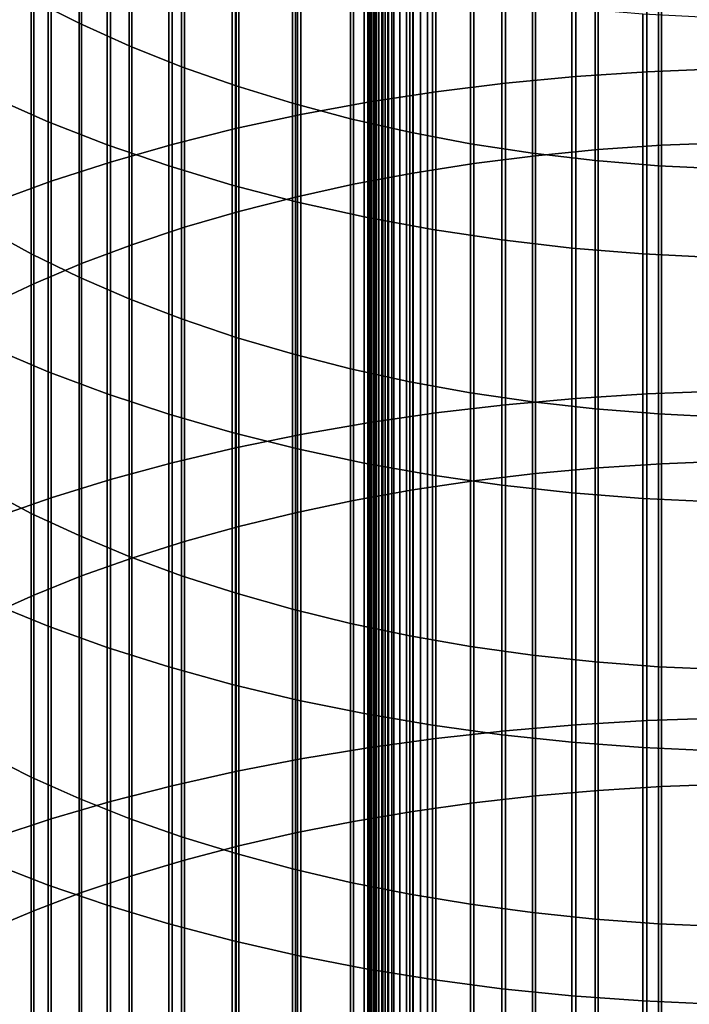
# Model space of a CAD drawing. Header units: metres. Extents: x -28 to 70, y -218 to 28.
# Tile 170 of 256: x -6.41 to -0.81, y -55.24 to -47. Entities that reach past the tile are written whole.
import ezdxf

# ---------------------------------------------------------------- set-up
doc = ezdxf.new("R2010")
doc.units = ezdxf.units.M
doc.layers.add('solid_10_261_432_XXX', color=7, linetype='CONTINUOUS')

msp = doc.modelspace()

# ---------------------------------------------------------------- linework, layer by layer
at = {"layer": 'solid_10_261_432_XXX'}
for points in [[(-3.5, -180.294357, 235.300003), (-3.5, -17.029387, 235.300003), (-3.5, -17.029387, 226), (-3.5, -180.294357, 226)], [(-3.496434, -180.294357, 225.940384), (-3.5, -180.294357, 226), (-3.5, -17.029387, 226), (-3.496354, -17.029387, 225.939728)], [(-3.497964, -17.029387, 235.328461), (-3.5, -17.029387, 235.300003), (-3.5, -180.294357, 235.300003), (-3.497964, -180.294357, 235.328461)], [(-3.497964, -180.294357, 235.328461), (-3.49189, -180.294357, 235.356369), (-3.49189, -17.029387, 235.356369), (-3.497964, -17.029387, 235.328461)], [(-3.485615, -180.294357, 225.880936), (-3.496434, -180.294357, 225.940384), (-3.496354, -17.029387, 225.939728), (-3.485615, -17.029387, 225.880936)], [(-3.49189, -180.294357, 235.356369), (-3.481903, -180.294357, 235.383133), (-3.481903, -17.029387, 235.383133), (-3.49189, -17.029387, 235.356369)], [(-3.467701, -180.294357, 225.823212), (-3.485615, -180.294357, 225.880936), (-3.485615, -17.029387, 225.880936), (-3.467701, -17.029387, 225.823212)], [(-3.481903, -180.294357, 235.383133), (-3.468204, -180.294357, 235.408203), (-3.468204, -17.029387, 235.408203), (-3.481903, -17.029387, 235.383133)], [(-3.468204, -180.294357, 235.408203), (-3.451075, -180.294357, 235.431061), (-3.451075, -17.029387, 235.431061), (-3.468204, -17.029387, 235.408203)], [(-3.442952, -180.294357, 225.768066), (-3.467701, -180.294357, 225.823212), (-3.467701, -17.029387, 225.823212), (-3.442952, -17.029387, 225.768066)], [(-3.451075, -180.294357, 235.431061), (-3.430864, -180.294357, 235.451248), (-3.430864, -17.029387, 235.451248), (-3.451075, -17.029387, 235.431061)], [(-3.411732, -180.294357, 225.716309), (-3.442952, -180.294357, 225.768066), (-3.442952, -17.029387, 225.768066), (-3.411732, -17.029387, 225.716309)], [(-3.430864, -180.294357, 235.451248), (-3.407984, -180.294357, 235.468338), (-3.407984, -17.029387, 235.468338), (-3.430864, -17.029387, 235.451248)], [(-3.374496, -180.294357, 225.668716), (-3.411732, -180.294357, 225.716309), (-3.411732, -17.029387, 225.716309), (-3.374496, -17.029387, 225.668716)], [(-3.407984, -180.294357, 235.468338), (-3.382901, -180.294357, 235.48201), (-3.382901, -17.029387, 235.48201), (-3.407984, -17.029387, 235.468338)], [(-3.382901, -180.294357, 235.48201), (-3.356127, -180.294357, 235.491959), (-3.356127, -17.029387, 235.491959), (-3.382901, -17.029387, 235.48201)], [(-3.331787, -180.294357, 225.625946), (-3.374496, -180.294357, 225.668716), (-3.374496, -17.029387, 225.668716), (-3.331787, -17.029387, 225.625946)], [(-3.356127, -180.294357, 235.491959), (-3.328208, -180.294357, 235.498001), (-3.328208, -17.029387, 235.498001), (-3.356127, -17.029387, 235.491959)], [(-3.284231, -180.294357, 225.588638), (-3.331787, -180.294357, 225.625946), (-3.331787, -17.029387, 225.625946), (-3.284231, -17.029387, 225.588638)], [(-3.328208, -180.294357, 235.498001), (-3.3, -180.294357, 235.5), (-3.3, -17.029387, 235.5), (-3.328208, -17.029387, 235.498001)], [(-3.3, -17.029387, 235.5), (-3.3, -180.294357, 235.5), (3.3, -180.294357, 235.5), (3.3, -17.029387, 235.5)], [(-3.232522, -180.294357, 225.557358), (-3.284231, -180.294357, 225.588638), (-3.284231, -17.029387, 225.588638), (-3.232522, -17.029387, 225.557358)], [(-3.177415, -180.294357, 225.532532), (-3.232522, -180.294357, 225.557358), (-3.232522, -17.029387, 225.557358), (-3.177415, -17.029387, 225.532532)], [(-3.119716, -180.294357, 225.514542), (-3.177415, -180.294357, 225.532532), (-3.177415, -17.029387, 225.532532), (-3.119716, -17.029387, 225.514542)], [(-3.060268, -180.294357, 225.503647), (-3.119716, -180.294357, 225.514542), (-3.119716, -17.029387, 225.514542), (-3.060268, -17.029387, 225.503647)], [(-3.060268, -17.029387, 225.503647), (-3, -17.029387, 225.5), (-3, -180.294357, 225.5), (-3.060268, -180.294357, 225.503647)], [(3, -17.029387, 225.5), (3, -180.294357, 225.5), (-3, -180.294357, 225.5), (-3, -17.029387, 225.5)], [(-6.318093, -44.737007, 460.988007), (-6.318093, -46.829746, 462.482208), (-5.918155, -47.032822, 462.189331), (-5.918155, -44.948074, 460.700836)], [(-2.348998, -44.88306, 481.26535), (-2.348998, -47.534473, 482.747803), (-1.760336, -47.478546, 482.851135), (-1.760336, -44.824306, 481.367096)], [(-1.760336, -44.824306, 481.367096), (-1.760336, -47.478546, 482.851135), (-1.16592, -47.438717, 482.924744), (-1.16592, -44.782467, 481.439575)], [(-1.16592, -44.782467, 481.439575), (-1.16592, -47.438717, 482.924744), (-0.567694, -47.415123, 482.968353), (-0.567694, -44.757679, 481.482513)], [(-2.929983, -44.958542, 481.134613), (-2.929983, -47.606323, 482.615021), (-2.348998, -47.534473, 482.747803), (-2.348998, -44.88306, 481.26535)], [(-5.918155, -44.948074, 460.700836), (-5.918155, -47.032822, 462.189331), (-5.498151, -47.22229, 461.916077), (-5.498151, -45.145, 460.432922)], [(-3.501391, -45.050499, 480.975342), (-3.501391, -47.693855, 482.453278), (-2.929983, -47.606323, 482.615021), (-2.929983, -44.958542, 481.134613)], [(-4.061356, -45.15863, 480.788025), (-4.061356, -47.796787, 482.263092), (-3.501391, -47.693855, 482.453278), (-3.501391, -45.050499, 480.975342)], [(-5.498151, -45.145, 460.432922), (-5.498151, -47.22229, 461.916077), (-5.059506, -47.397507, 461.663361), (-5.059506, -45.327114, 460.18515)], [(-4.608047, -45.282589, 480.573334), (-4.608047, -47.91478, 482.045044), (-4.061356, -47.796787, 482.263092), (-4.061356, -45.15863, 480.788025)], [(-5.139678, -45.421963, 480.33194), (-5.139678, -48.047451, 481.799896), (-4.608047, -47.91478, 482.045044), (-4.608047, -45.282589, 480.573334)], [(-5.059506, -45.327114, 460.18515), (-5.059506, -47.397507, 461.663361), (-4.603708, -47.55788, 461.432068), (-4.603708, -45.493801, 459.958344)], [(-5.65451, -45.576298, 480.064606), (-5.65451, -48.194363, 481.528442), (-5.139678, -48.047451, 481.799896), (-5.139678, -45.421963, 480.33194)], [(-1.571201, -45.467579, 480.25293), (-1.571201, -48.090874, 481.719666), (-2.096138, -48.141712, 481.625732), (-2.096138, -45.520988, 480.160431)], [(-1.040938, -45.429539, 480.318817), (-1.040938, -48.054665, 481.786591), (-1.571201, -48.090874, 481.719666), (-1.571201, -45.467579, 480.25293)], [(-0.507145, -45.406994, 480.357849), (-0.507145, -48.033203, 481.826233), (-1.040938, -48.054665, 481.786591), (-1.040938, -45.429539, 480.318817)], [(-4.603708, -45.493801, 459.958344), (-4.603708, -47.55788, 461.432068), (-4.1323, -47.702866, 461.222992), (-4.1323, -45.644493, 459.753326)], [(-2.096138, -45.520988, 480.160431), (-2.096138, -48.141712, 481.625732), (-2.613968, -48.207005, 481.505066), (-2.613968, -45.589581, 480.041595)], [(-6.176596, -45.805233, 459.534637), (-6.176596, -47.857521, 460.999939), (-6.651737, -47.648491, 461.301392), (-6.651737, -45.587978, 459.830231)], [(-6.150862, -45.745094, 479.772247), (-6.150862, -48.355038, 481.231537), (-5.65451, -48.194363, 481.528442), (-5.65451, -45.576298, 480.064606)], [(-4.1323, -45.644493, 459.753326), (-4.1323, -47.702866, 461.222992), (-3.646882, -47.831974, 461.036774), (-3.646882, -45.778679, 459.57077)], [(-2.613968, -45.589581, 480.041595), (-2.613968, -48.207005, 481.505066), (-3.122935, -48.286533, 481.358124), (-3.122935, -45.67313, 479.896912)], [(-3.122935, -45.67313, 479.896912), (-3.122935, -48.286533, 481.358124), (-3.621314, -48.380028, 481.185364), (-3.621314, -45.771347, 479.726776)], [(-6.627111, -45.927795, 479.455811), (-6.627111, -48.52895, 480.910156), (-6.150862, -48.355038, 481.231537), (-6.150862, -45.745094, 479.772247)], [(-5.681269, -46.006054, 459.261414), (-5.681269, -48.050739, 460.721283), (-6.176596, -47.857521, 460.999939), (-6.176596, -45.805233, 459.534637)], [(-3.621314, -45.771347, 479.726776), (-3.621314, -48.380028, 481.185364), (-4.107415, -48.487167, 480.987366), (-4.107415, -45.8839, 479.53183)], [(-3.646882, -45.778679, 459.57077), (-3.646882, -47.831974, 461.036774), (-3.1491, -47.944759, 460.874115), (-3.1491, -45.895908, 459.411285)], [(-4.107415, -45.8839, 479.53183), (-4.107415, -48.487167, 480.987366), (-4.57959, -48.60759, 480.764862), (-4.57959, -46.01041, 479.312714)], [(-3.1491, -45.895908, 459.411285), (-3.1491, -47.944759, 460.874115), (-2.640641, -48.040848, 460.735535), (-2.640641, -45.995777, 459.275391)], [(-5.167373, -46.189785, 459.011444), (-5.167373, -48.227509, 460.466339), (-5.681269, -48.050739, 460.721283), (-5.681269, -46.006054, 459.261414)], [(-4.57959, -46.01041, 479.312714), (-4.57959, -48.60759, 480.764862), (-5.036238, -48.740891, 480.518555), (-5.036238, -46.150444, 479.07016)], [(-2.640641, -45.995777, 459.275391), (-2.640641, -48.040848, 460.735535), (-2.123228, -48.119911, 460.621521), (-2.123228, -46.077953, 459.163605)], [(-2.123228, -46.077953, 459.163605), (-2.123228, -48.119911, 460.621521), (-1.598617, -48.181683, 460.53244), (-1.598617, -46.142155, 459.076233)], [(-1.598617, -46.142155, 459.076233), (-1.598617, -48.181683, 460.53244), (-1.068586, -48.225948, 460.468597), (-1.068586, -46.18816, 459.013641)], [(-5.036238, -46.150444, 479.07016), (-5.036238, -48.740891, 480.518555), (-5.475811, -48.886612, 480.249268), (-5.475811, -46.303532, 478.805023)], [(-4.636589, -46.355824, 458.785522), (-4.636589, -48.38726, 460.235962), (-5.167373, -48.227509, 460.466339), (-5.167373, -46.189785, 459.011444)], [(-1.068586, -46.18816, 459.013641), (-1.068586, -48.225948, 460.468597), (-0.534932, -48.25256, 460.430206), (-0.534932, -46.21582, 458.976013)], [(-5.475811, -46.303532, 478.805023), (-5.475811, -48.886612, 480.249268), (-5.896819, -49.044266, 479.957947), (-5.896819, -46.469154, 478.518158)], [(-4.090651, -46.503624, 458.584442), (-4.090651, -48.529465, 460.030853), (-4.636589, -48.38726, 460.235962), (-4.636589, -46.355824, 458.785522)], [(-5.896819, -46.469154, 478.518158), (-5.896819, -49.044266, 479.957947), (-6.297833, -49.213314, 479.645569), (-6.297833, -46.646744, 478.210541)], [(-3.531343, -46.63271, 458.408813), (-3.531343, -48.65366, 459.851746), (-4.090651, -48.529465, 460.030853), (-4.090651, -46.503624, 458.584442)], [(-6.69661, -46.61375, 462.793701), (-6.69661, -48.755531, 464.235504), (-6.318093, -48.96286, 463.918152), (-6.318093, -46.829746, 462.482208)], [(-2.960494, -46.742653, 458.259247), (-2.960494, -48.759441, 459.699188), (-3.531343, -48.65366, 459.851746), (-3.531343, -46.63271, 458.408813)], [(-6.297833, -46.646744, 478.210541), (-6.297833, -49.213314, 479.645569), (-6.677495, -49.393185, 479.313202), (-6.677495, -46.835705, 477.88327)], [(-2.379969, -46.833096, 458.136169), (-2.379969, -48.846458, 459.5737), (-2.960494, -48.759441, 459.699188), (-2.960494, -46.742653, 458.259247)], [(-6.318093, -46.829746, 462.482208), (-6.318093, -48.96286, 463.918152), (-5.918155, -49.157791, 463.619781), (-5.918155, -47.032822, 462.189331)], [(-1.791665, -46.903748, 458.04007), (-1.791665, -48.914436, 459.475647), (-2.379969, -48.846458, 459.5737), (-2.379969, -46.833096, 458.136169)], [(-1.197506, -46.954372, 457.971191), (-1.197506, -48.963142, 459.405426), (-1.791665, -48.914436, 459.475647), (-1.791665, -46.903748, 458.04007)], [(-0.599433, -46.984802, 457.929779), (-0.599433, -48.99242, 459.36319), (-1.197506, -48.963142, 459.405426), (-1.197506, -46.954372, 457.971191)], [(-5.918155, -47.032822, 462.189331), (-5.918155, -49.157791, 463.619781), (-5.498151, -49.339657, 463.341431), (-5.498151, -47.22229, 461.916077)], [(-5.498151, -47.22229, 461.916077), (-5.498151, -49.339657, 463.341431), (-5.059506, -49.507847, 463.083984), (-5.059506, -47.397507, 461.663361)], [(-5.059506, -47.397507, 461.663361), (-5.059506, -49.507847, 463.083984), (-4.603708, -49.661785, 462.848358), (-4.603708, -47.55788, 461.432068)], [(-1.760336, -47.478546, 482.851135), (-1.760336, -50.172668, 484.261505), (-1.16592, -50.134884, 484.336151), (-1.16592, -47.438717, 482.924744)], [(-1.16592, -47.438717, 482.924744), (-1.16592, -50.134884, 484.336151), (-0.567694, -50.112499, 484.380402), (-0.567694, -47.415123, 482.968353)], [(-2.929983, -47.606323, 482.615021), (-2.929983, -50.293892, 484.021942), (-2.348998, -50.225727, 484.156647), (-2.348998, -47.534473, 482.747803)], [(-2.348998, -47.534473, 482.747803), (-2.348998, -50.225727, 484.156647), (-1.760336, -50.172668, 484.261505), (-1.760336, -47.478546, 482.851135)], [(-4.603708, -47.55788, 461.432068), (-4.603708, -49.661785, 462.848358), (-4.1323, -49.800953, 462.635345), (-4.1323, -47.702866, 461.222992)], [(-3.501391, -47.693855, 482.453278), (-3.501391, -50.376934, 483.857849), (-2.929983, -50.293892, 484.021942), (-2.929983, -47.606323, 482.615021)], [(-6.176596, -47.857521, 460.999939), (-6.176596, -49.949406, 462.408142), (-6.651737, -49.74876, 462.71524), (-6.651737, -47.648491, 461.301392)], [(-4.1323, -47.702866, 461.222992), (-4.1323, -49.800953, 462.635345), (-3.646882, -49.924881, 462.445679), (-3.646882, -47.831974, 461.036774)], [(-4.061356, -47.796787, 482.263092), (-4.061356, -50.474586, 483.664886), (-3.501391, -50.376934, 483.857849), (-3.501391, -47.693855, 482.453278)], [(-5.681269, -48.050739, 460.721283), (-5.681269, -50.134869, 462.124268), (-6.176596, -49.949406, 462.408142), (-6.176596, -47.857521, 460.999939)], [(-4.608047, -47.91478, 482.045044), (-4.608047, -50.586525, 483.443695), (-4.061356, -50.474586, 483.664886), (-4.061356, -47.796787, 482.263092)], [(-3.646882, -47.831974, 461.036774), (-3.646882, -49.924881, 462.445679), (-3.1491, -50.033146, 462.279968), (-3.1491, -47.944759, 460.874115)], [(-5.139678, -48.047451, 481.799896), (-5.139678, -50.712391, 483.194977), (-4.608047, -50.586525, 483.443695), (-4.608047, -47.91478, 482.045044)], [(-3.1491, -47.944759, 460.874115), (-3.1491, -50.033146, 462.279968), (-2.640641, -50.125378, 462.138794), (-2.640641, -48.040848, 460.735535)], [(-0.507145, -48.033203, 481.826233), (-0.507145, -50.698875, 483.22168), (-1.040938, -50.719234, 483.181458), (-1.040938, -48.054665, 481.786591)], [(-5.167373, -48.227509, 460.466339), (-5.167373, -50.30455, 461.864563), (-5.681269, -50.134869, 462.124268), (-5.681269, -48.050739, 460.721283)], [(-5.65451, -48.194363, 481.528442), (-5.65451, -50.851768, 482.919556), (-5.139678, -50.712391, 483.194977), (-5.139678, -48.047451, 481.799896)], [(-2.640641, -48.040848, 460.735535), (-2.640641, -50.125378, 462.138794), (-2.123228, -50.201267, 462.022644), (-2.123228, -48.119911, 460.621521)], [(-2.123228, -48.119911, 460.621521), (-2.123228, -50.201267, 462.022644), (-1.598617, -50.260559, 461.931885), (-1.598617, -48.181683, 460.53244)], [(-1.571201, -48.090874, 481.719666), (-1.571201, -50.753586, 483.113556), (-2.096138, -50.801819, 483.01825), (-2.096138, -48.141712, 481.625732)], [(-1.040938, -48.054665, 481.786591), (-1.040938, -50.719234, 483.181458), (-1.571201, -50.753586, 483.113556), (-1.571201, -48.090874, 481.719666)], [(-6.150862, -48.355038, 481.231537), (-6.150862, -51.0042, 482.618347), (-5.65451, -50.851768, 482.919556), (-5.65451, -48.194363, 481.528442)], [(-2.096138, -48.141712, 481.625732), (-2.096138, -50.801819, 483.01825), (-2.613968, -50.863762, 482.895844), (-2.613968, -48.207005, 481.505066)], [(-1.598617, -48.181683, 460.53244), (-1.598617, -50.260559, 461.931885), (-1.068586, -50.303051, 461.866852), (-1.068586, -48.225948, 460.468597)], [(-4.636589, -48.38726, 460.235962), (-4.636589, -50.45789, 461.629852), (-5.167373, -50.30455, 461.864563), (-5.167373, -48.227509, 460.466339)], [(-3.122935, -48.286533, 481.358124), (-3.122935, -50.939209, 482.746765), (-3.621314, -51.027908, 482.571503), (-3.621314, -48.380028, 481.185364)], [(-2.613968, -48.207005, 481.505066), (-2.613968, -50.863762, 482.895844), (-3.122935, -50.939209, 482.746765), (-3.122935, -48.286533, 481.358124)], [(-1.068586, -48.225948, 460.468597), (-1.068586, -50.303051, 461.866852), (-0.534932, -50.328594, 461.827759), (-0.534932, -48.25256, 460.430206)], [(-6.627111, -48.52895, 480.910156), (-6.627111, -51.169193, 482.292297), (-6.150862, -51.0042, 482.618347), (-6.150862, -48.355038, 481.231537)], [(-4.090651, -48.529465, 460.030853), (-4.090651, -50.594391, 461.420929), (-4.636589, -50.45789, 461.629852), (-4.636589, -48.38726, 460.235962)], [(-3.621314, -48.380028, 481.185364), (-3.621314, -51.027908, 482.571503), (-4.107415, -51.129551, 482.370636), (-4.107415, -48.487167, 480.987366)], [(-4.107415, -48.487167, 480.987366), (-4.107415, -51.129551, 482.370636), (-4.57959, -51.243797, 482.144897), (-4.57959, -48.60759, 480.764862)], [(-3.531343, -48.65366, 459.851746), (-3.531343, -50.713604, 461.238434), (-4.090651, -50.594391, 461.420929), (-4.090651, -48.529465, 460.030853)], [(-4.57959, -48.60759, 480.764862), (-4.57959, -51.243797, 482.144897), (-5.036238, -51.370258, 481.894989), (-5.036238, -48.740891, 480.518555)], [(-2.960494, -48.759441, 459.699188), (-2.960494, -50.81514, 461.083038), (-3.531343, -50.713604, 461.238434), (-3.531343, -48.65366, 459.851746)], [(-6.69661, -48.755531, 464.235504), (-6.69661, -50.936226, 465.617737), (-6.318093, -51.134735, 465.2948), (-6.318093, -48.96286, 463.918152)], [(-5.036238, -48.740891, 480.518555), (-5.036238, -51.370258, 481.894989), (-5.475811, -51.508507, 481.621796), (-5.475811, -48.886612, 480.249268)], [(-2.379969, -48.846458, 459.5737), (-2.379969, -50.89867, 460.95517), (-2.960494, -50.81514, 461.083038), (-2.960494, -48.759441, 459.699188)], [(-1.791665, -48.914436, 459.475647), (-1.791665, -50.963917, 460.855316), (-2.379969, -50.89867, 460.95517), (-2.379969, -48.846458, 459.5737)], [(-5.475811, -48.886612, 480.249268), (-5.475811, -51.508507, 481.621796), (-5.896819, -51.658073, 481.326263), (-5.896819, -49.044266, 479.957947)], [(-1.197506, -48.963142, 459.405426), (-1.197506, -51.01067, 460.783752), (-1.791665, -50.963917, 460.855316), (-1.791665, -48.914436, 459.475647)], [(-6.318093, -48.96286, 463.918152), (-6.318093, -51.134735, 465.2948), (-5.918155, -51.321369, 464.99118), (-5.918155, -49.157791, 463.619781)], [(-0.599433, -48.99242, 459.36319), (-0.599433, -51.038773, 460.740723), (-1.197506, -51.01067, 460.783752), (-1.197506, -48.963142, 459.405426)], [(-5.896819, -49.044266, 479.957947), (-5.896819, -51.658073, 481.326263), (-6.297833, -51.818451, 481.009338), (-6.297833, -49.213314, 479.645569)], [(-5.918155, -49.157791, 463.619781), (-5.918155, -51.321369, 464.99118), (-5.498151, -51.495495, 464.707886), (-5.498151, -49.339657, 463.341431)], [(-6.297833, -49.213314, 479.645569), (-6.297833, -51.818451, 481.009338), (-6.677495, -51.989094, 480.67215), (-6.677495, -49.393185, 479.313202)], [(-5.498151, -49.339657, 463.341431), (-5.498151, -51.495495, 464.707886), (-5.059506, -51.656528, 464.445923), (-5.059506, -49.507847, 463.083984)], [(-5.059506, -49.507847, 463.083984), (-5.059506, -51.656528, 464.445923), (-4.603708, -51.803917, 464.206146), (-4.603708, -49.661785, 462.848358)], [(-4.603708, -49.661785, 462.848358), (-4.603708, -51.803917, 464.206146), (-4.1323, -51.937164, 463.98938), (-4.1323, -49.800953, 462.635345)], [(-6.176596, -49.949406, 462.408142), (-6.176596, -52.079296, 463.758179), (-6.651737, -51.887188, 464.070679), (-6.651737, -49.74876, 462.71524)], [(-4.1323, -49.800953, 462.635345), (-4.1323, -51.937164, 463.98938), (-3.646882, -52.055817, 463.796356), (-3.646882, -49.924881, 462.445679)], [(-3.646882, -49.924881, 462.445679), (-3.646882, -52.055817, 463.796356), (-3.1491, -52.159473, 463.627716), (-3.1491, -50.033146, 462.279968)], [(-5.681269, -50.134869, 462.124268), (-5.681269, -52.256866, 463.469299), (-6.176596, -52.079296, 463.758179), (-6.176596, -49.949406, 462.408142)], [(-3.1491, -50.033146, 462.279968), (-3.1491, -52.159473, 463.627716), (-2.640641, -52.24778, 463.48407), (-2.640641, -50.125378, 462.138794)], [(-5.167373, -50.30455, 461.864563), (-5.167373, -52.419327, 463.204987), (-5.681269, -52.256866, 463.469299), (-5.681269, -50.134869, 462.124268)], [(-2.640641, -50.125378, 462.138794), (-2.640641, -52.24778, 463.48407), (-2.123228, -52.320442, 463.365875), (-2.123228, -50.201267, 462.022644)], [(-2.348998, -50.225727, 484.156647), (-2.348998, -52.954781, 485.490784), (-1.760336, -52.904629, 485.597076), (-1.760336, -50.172668, 484.261505)], [(-1.760336, -50.172668, 484.261505), (-1.760336, -52.904629, 485.597076), (-1.16592, -52.868916, 485.672729), (-1.16592, -50.134884, 484.336151)], [(-1.16592, -50.134884, 484.336151), (-1.16592, -52.868916, 485.672729), (-0.567694, -52.847759, 485.71759), (-0.567694, -50.112499, 484.380402)], [(-2.929983, -50.293892, 484.021942), (-2.929983, -53.019207, 485.354279), (-2.348998, -52.954781, 485.490784), (-2.348998, -50.225727, 484.156647)], [(-2.123228, -50.201267, 462.022644), (-2.123228, -52.320442, 463.365875), (-1.598617, -52.377209, 463.273499), (-1.598617, -50.260559, 461.931885)], [(-1.598617, -50.260559, 461.931885), (-1.598617, -52.377209, 463.273499), (-1.068586, -52.417892, 463.207336), (-1.068586, -50.303051, 461.866852)], [(-4.636589, -50.45789, 461.629852), (-4.636589, -52.566143, 462.966156), (-5.167373, -52.419327, 463.204987), (-5.167373, -50.30455, 461.864563)], [(-3.501391, -50.376934, 483.857849), (-3.501391, -53.097694, 485.187958), (-2.929983, -53.019207, 485.354279), (-2.929983, -50.293892, 484.021942)], [(-1.068586, -50.303051, 461.866852), (-1.068586, -52.417892, 463.207336), (-0.534932, -52.442348, 463.167542), (-0.534932, -50.328594, 461.827759)], [(-4.061356, -50.474586, 483.664886), (-4.061356, -53.189991, 484.992371), (-3.501391, -53.097694, 485.187958), (-3.501391, -50.376934, 483.857849)], [(-4.090651, -50.594391, 461.420929), (-4.090651, -52.696835, 462.75354), (-4.636589, -52.566143, 462.966156), (-4.636589, -50.45789, 461.629852)], [(-4.608047, -50.586525, 483.443695), (-4.608047, -53.295795, 484.768158), (-4.061356, -53.189991, 484.992371), (-4.061356, -50.474586, 483.664886)], [(-5.139678, -50.712391, 483.194977), (-5.139678, -53.414761, 484.516083), (-4.608047, -53.295795, 484.768158), (-4.608047, -50.586525, 483.443695)], [(-3.531343, -50.713604, 461.238434), (-3.531343, -52.810974, 462.567871), (-4.090651, -52.696835, 462.75354), (-4.090651, -50.594391, 461.420929)], [(-5.65451, -50.851768, 482.919556), (-5.65451, -53.546494, 484.236938), (-5.139678, -53.414761, 484.516083), (-5.139678, -50.712391, 483.194977)], [(-2.960494, -50.81514, 461.083038), (-2.960494, -52.908188, 462.409698), (-3.531343, -52.810974, 462.567871), (-3.531343, -50.713604, 461.238434)], [(-1.571201, -50.753586, 483.113556), (-1.571201, -53.453697, 484.433563), (-2.096138, -53.499283, 484.336975), (-2.096138, -50.801819, 483.01825)], [(-1.040938, -50.719234, 483.181458), (-1.040938, -53.421227, 484.50238), (-1.571201, -53.453697, 484.433563), (-1.571201, -50.753586, 483.113556)], [(-0.507145, -50.698875, 483.22168), (-0.507145, -53.401985, 484.543152), (-1.040938, -53.421227, 484.50238), (-1.040938, -50.719234, 483.181458)], [(-2.379969, -50.89867, 460.95517), (-2.379969, -52.988163, 462.279602), (-2.960494, -52.908188, 462.409698), (-2.960494, -50.81514, 461.083038)], [(-2.096138, -50.801819, 483.01825), (-2.096138, -53.499283, 484.336975), (-2.613968, -53.557831, 484.212891), (-2.613968, -50.863762, 482.895844)], [(-6.150862, -51.0042, 482.618347), (-6.150862, -53.690571, 483.93161), (-5.65451, -53.546494, 484.236938), (-5.65451, -50.851768, 482.919556)], [(-2.613968, -50.863762, 482.895844), (-2.613968, -53.557831, 484.212891), (-3.122935, -53.629143, 484.061798), (-3.122935, -50.939209, 482.746765)], [(-1.791665, -50.963917, 460.855316), (-1.791665, -53.050632, 462.177979), (-2.379969, -52.988163, 462.279602), (-2.379969, -50.89867, 460.95517)], [(-6.69661, -50.936226, 465.617737), (-6.69661, -53.154179, 466.939331), (-6.318093, -53.343716, 466.611053), (-6.318093, -51.134735, 465.2948)], [(-6.627111, -51.169193, 482.292297), (-6.627111, -53.846516, 483.601166), (-6.150862, -53.690571, 483.93161), (-6.150862, -51.0042, 482.618347)], [(-3.122935, -50.939209, 482.746765), (-3.122935, -53.629143, 484.061798), (-3.621314, -53.712975, 483.884155), (-3.621314, -51.027908, 482.571503)], [(-1.197506, -51.01067, 460.783752), (-1.197506, -53.095398, 462.105164), (-1.791665, -53.050632, 462.177979), (-1.791665, -50.963917, 460.855316)], [(-3.621314, -51.027908, 482.571503), (-3.621314, -53.712975, 483.884155), (-4.107415, -53.809048, 483.680573), (-4.107415, -51.129551, 482.370636)], [(-0.599433, -51.038773, 460.740723), (-0.599433, -53.122307, 462.061371), (-1.197506, -53.095398, 462.105164), (-1.197506, -51.01067, 460.783752)], [(-6.318093, -51.134735, 465.2948), (-6.318093, -53.343716, 466.611053), (-5.918155, -53.521912, 466.302399), (-5.918155, -51.321369, 464.99118)], [(-4.107415, -51.129551, 482.370636), (-4.107415, -53.809048, 483.680573), (-4.57959, -53.91703, 483.451752), (-4.57959, -51.243797, 482.144897)], [(-4.57959, -51.243797, 482.144897), (-4.57959, -53.91703, 483.451752), (-5.036238, -54.036556, 483.198456), (-5.036238, -51.370258, 481.894989)], [(-5.918155, -51.321369, 464.99118), (-5.918155, -53.521912, 466.302399), (-5.498151, -53.688168, 466.014435), (-5.498151, -51.495495, 464.707886)], [(-5.036238, -51.370258, 481.894989), (-5.036238, -54.036556, 483.198456), (-5.475811, -54.167225, 482.92157), (-5.475811, -51.508507, 481.621796)], [(-5.498151, -51.495495, 464.707886), (-5.498151, -53.688168, 466.014435), (-5.059506, -53.841919, 465.748138), (-5.059506, -51.656528, 464.445923)], [(-5.475811, -51.508507, 481.621796), (-5.475811, -54.167225, 482.92157), (-5.896819, -54.30859, 482.622009), (-5.896819, -51.658073, 481.326263)], [(-5.896819, -51.658073, 481.326263), (-5.896819, -54.30859, 482.622009), (-6.297833, -54.460175, 482.300812), (-6.297833, -51.818451, 481.009338)], [(-5.059506, -51.656528, 464.445923), (-5.059506, -53.841919, 465.748138), (-4.603708, -53.982647, 465.504395), (-4.603708, -51.803917, 464.206146)], [(-6.297833, -51.818451, 481.009338), (-6.297833, -54.460175, 482.300812), (-6.677495, -54.621464, 481.959015), (-6.677495, -51.989094, 480.67215)], [(-4.603708, -51.803917, 464.206146), (-4.603708, -53.982647, 465.504395), (-4.1323, -54.109871, 465.284027), (-4.1323, -51.937164, 463.98938)], [(-6.176596, -52.079296, 463.758179), (-6.176596, -54.245575, 465.048981), (-6.651737, -54.062153, 465.366669), (-6.651737, -51.887188, 464.070679)], [(-4.1323, -51.937164, 463.98938), (-4.1323, -54.109871, 465.284027), (-3.646882, -54.223156, 465.08783), (-3.646882, -52.055817, 463.796356)], [(-3.646882, -52.055817, 463.796356), (-3.646882, -54.223156, 465.08783), (-3.1491, -54.322128, 464.916382), (-3.1491, -52.159473, 463.627716)], [(-5.681269, -52.256866, 463.469299), (-5.681269, -54.415123, 464.755341), (-6.176596, -54.245575, 465.048981), (-6.176596, -52.079296, 463.758179)], [(-3.1491, -52.159473, 463.627716), (-3.1491, -54.322128, 464.916382), (-2.640641, -54.406445, 464.770355), (-2.640641, -52.24778, 463.48407)], [(-5.167373, -52.419327, 463.204987), (-5.167373, -54.570236, 464.486664), (-5.681269, -54.415123, 464.755341), (-5.681269, -52.256866, 463.469299)], [(-2.640641, -52.24778, 463.48407), (-2.640641, -54.406445, 464.770355), (-2.123228, -54.475822, 464.650177), (-2.123228, -52.320442, 463.365875)], [(-2.123228, -52.320442, 463.365875), (-2.123228, -54.475822, 464.650177), (-1.598617, -54.530022, 464.556305), (-1.598617, -52.377209, 463.273499)], [(-1.598617, -52.377209, 463.273499), (-1.598617, -54.530022, 464.556305), (-1.068586, -54.568867, 464.489044), (-1.068586, -52.417892, 463.207336)], [(-4.636589, -52.566143, 462.966156), (-4.636589, -54.710415, 464.243866), (-5.167373, -54.570236, 464.486664), (-5.167373, -52.419327, 463.204987)], [(-1.068586, -52.417892, 463.207336), (-1.068586, -54.568867, 464.489044), (-0.534932, -54.592216, 464.448578), (-0.534932, -52.442348, 463.167542)], [(-4.090651, -52.696835, 462.75354), (-4.090651, -54.835197, 464.02774), (-4.636589, -54.710415, 464.243866), (-4.636589, -52.566143, 462.966156)], [(-3.531343, -52.810974, 462.567871), (-3.531343, -54.94418, 463.838959), (-4.090651, -54.835197, 464.02774), (-4.090651, -52.696835, 462.75354)], [(-2.960494, -52.908188, 462.409698), (-2.960494, -55.036999, 463.678192), (-3.531343, -54.94418, 463.838959), (-3.531343, -52.810974, 462.567871)], [(-1.760336, -52.904629, 485.597076), (-1.760336, -55.672352, 486.856842), (-1.16592, -55.638741, 486.933502), (-1.16592, -52.868916, 485.672729)], [(-1.16592, -52.868916, 485.672729), (-1.16592, -55.638741, 486.933502), (-0.567694, -55.618824, 486.978882), (-0.567694, -52.847759, 485.71759)], [(-2.379969, -52.988163, 462.279602), (-2.379969, -55.113358, 463.545929), (-2.960494, -55.036999, 463.678192), (-2.960494, -52.908188, 462.409698)], [(-2.929983, -53.019207, 485.354279), (-2.929983, -55.780197, 486.610992), (-2.348998, -55.719555, 486.749237), (-2.348998, -52.954781, 485.490784)], [(-2.348998, -52.954781, 485.490784), (-2.348998, -55.719555, 486.749237), (-1.760336, -55.672352, 486.856842), (-1.760336, -52.904629, 485.597076)], [(-3.501391, -53.097694, 485.187958), (-3.501391, -55.854073, 486.442566), (-2.929983, -55.780197, 486.610992), (-2.929983, -53.019207, 485.354279)], [(-1.791665, -53.050632, 462.177979), (-1.791665, -55.173004, 463.442627), (-2.379969, -55.113358, 463.545929), (-2.379969, -52.988163, 462.279602)], [(-1.197506, -53.095398, 462.105164), (-1.197506, -55.215744, 463.368591), (-1.791665, -55.173004, 463.442627), (-1.791665, -53.050632, 462.177979)], [(-4.061356, -53.189991, 484.992371), (-4.061356, -55.940948, 486.244537), (-3.501391, -55.854073, 486.442566), (-3.501391, -53.097694, 485.187958)], [(-0.599433, -53.122307, 462.061371), (-0.599433, -55.241436, 463.324097), (-1.197506, -55.215744, 463.368591), (-1.197506, -53.095398, 462.105164)], [(-6.69661, -53.154179, 466.939331), (-6.69661, -55.407707, 468.199341), (-6.318093, -55.588123, 467.865967), (-6.318093, -53.343716, 466.611053)], [(-4.608047, -53.295795, 484.768158), (-4.608047, -56.040531, 486.017487), (-4.061356, -55.940948, 486.244537), (-4.061356, -53.189991, 484.992371)], [(-5.139678, -53.414761, 484.516083), (-5.139678, -56.152504, 485.762207), (-4.608047, -56.040531, 486.017487), (-4.608047, -53.295795, 484.768158)], [(-6.318093, -53.343716, 466.611053), (-6.318093, -55.588123, 467.865967), (-5.918155, -55.757751, 467.552521), (-5.918155, -53.521912, 466.302399)], [(-5.65451, -53.546494, 484.236938), (-5.65451, -56.276497, 485.479553), (-5.139678, -56.152504, 485.762207), (-5.139678, -53.414761, 484.516083)], [(-1.571201, -53.453697, 484.433563), (-1.571201, -56.189152, 485.67868), (-2.096138, -56.232059, 485.580841), (-2.096138, -53.499283, 484.336975)], [(-1.040938, -53.421227, 484.50238), (-1.040938, -56.158592, 485.748352), (-1.571201, -56.189152, 485.67868), (-1.571201, -53.453697, 484.433563)], [(-0.507145, -53.401985, 484.543152), (-0.507145, -56.14048, 485.789642), (-1.040938, -56.158592, 485.748352), (-1.040938, -53.421227, 484.50238)], [(-6.150862, -53.690571, 483.93161), (-6.150862, -56.412106, 485.17038), (-5.65451, -56.276497, 485.479553), (-5.65451, -53.546494, 484.236938)], [(-5.918155, -53.521912, 466.302399), (-5.918155, -55.757751, 467.552521), (-5.498151, -55.916008, 467.260071), (-5.498151, -53.688168, 466.014435)], [(-2.613968, -53.557831, 484.212891), (-2.613968, -56.287167, 485.455231), (-3.122935, -56.35429, 485.302185), (-3.122935, -53.629143, 484.061798)], [(-2.096138, -53.499283, 484.336975), (-2.096138, -56.232059, 485.580841), (-2.613968, -56.287167, 485.455231), (-2.613968, -53.557831, 484.212891)], [(-3.122935, -53.629143, 484.061798), (-3.122935, -56.35429, 485.302185), (-3.621314, -56.433193, 485.122314), (-3.621314, -53.712975, 483.884155)], [(-6.627111, -53.846516, 483.601166), (-6.627111, -56.558887, 484.835754), (-6.150862, -56.412106, 485.17038), (-6.150862, -53.690571, 483.93161)], [(-5.498151, -53.688168, 466.014435), (-5.498151, -55.916008, 467.260071), (-5.059506, -56.062363, 466.989655), (-5.059506, -53.841919, 465.748138)], [(-3.621314, -53.712975, 483.884155), (-3.621314, -56.433193, 485.122314), (-4.107415, -56.523621, 484.916168), (-4.107415, -53.809048, 483.680573)], [(-5.059506, -53.841919, 465.748138), (-5.059506, -56.062363, 466.989655), (-4.603708, -56.19632, 466.742096), (-4.603708, -53.982647, 465.504395)], [(-4.107415, -53.809048, 483.680573), (-4.107415, -56.523621, 484.916168), (-4.57959, -56.625256, 484.684448), (-4.57959, -53.91703, 483.451752)], [(-4.57959, -53.91703, 483.451752), (-4.57959, -56.625256, 484.684448), (-5.036238, -56.737759, 484.427979), (-5.036238, -54.036556, 483.198456)], [(-5.036238, -54.036556, 483.198456), (-5.036238, -56.737759, 484.427979), (-5.475811, -56.860748, 484.147583), (-5.475811, -54.167225, 482.92157)], [(-4.603708, -53.982647, 465.504395), (-4.603708, -56.19632, 466.742096), (-4.1323, -56.317425, 466.518341), (-4.1323, -54.109871, 465.284027)], [(-6.176596, -54.245575, 465.048981), (-6.176596, -56.446602, 466.279633), (-6.651737, -56.272003, 466.602264), (-6.651737, -54.062153, 465.366669)], [(-4.1323, -54.109871, 465.284027), (-4.1323, -56.317425, 466.518341), (-3.646882, -56.425262, 466.319061), (-3.646882, -54.223156, 465.08783)], [(-5.475811, -54.167225, 482.92157), (-5.475811, -56.860748, 484.147583), (-5.896819, -56.993809, 483.844238), (-5.896819, -54.30859, 482.622009)], [(-5.681269, -54.415123, 464.755341), (-5.681269, -56.60799, 465.981415), (-6.176596, -56.446602, 466.279633), (-6.176596, -54.245575, 465.048981)], [(-3.646882, -54.223156, 465.08783), (-3.646882, -56.425262, 466.319061), (-3.1491, -56.51947, 466.144989), (-3.1491, -54.322128, 464.916382)], [(-5.896819, -54.30859, 482.622009), (-5.896819, -56.993809, 483.844238), (-6.297833, -57.136482, 483.518982), (-6.297833, -54.460175, 482.300812)], [(-3.1491, -54.322128, 464.916382), (-3.1491, -56.51947, 466.144989), (-2.640641, -56.599731, 465.996674), (-2.640641, -54.406445, 464.770355)], [(-6.297833, -54.460175, 482.300812), (-6.297833, -57.136482, 483.518982), (-6.677495, -57.288292, 483.172882), (-6.677495, -54.621464, 481.959015)], [(-5.167373, -54.570236, 464.486664), (-5.167373, -56.755646, 465.708557), (-5.681269, -56.60799, 465.981415), (-5.681269, -54.415123, 464.755341)], [(-2.640641, -54.406445, 464.770355), (-2.640641, -56.599731, 465.996674), (-2.123228, -56.665771, 465.874634), (-2.123228, -54.475822, 464.650177)], [(-2.123228, -54.475822, 464.650177), (-2.123228, -56.665771, 465.874634), (-1.598617, -56.717365, 465.779297), (-1.598617, -54.530022, 464.556305)], [(-1.598617, -54.530022, 464.556305), (-1.598617, -56.717365, 465.779297), (-1.068586, -56.754341, 465.710968), (-1.068586, -54.568867, 464.489044)], [(-4.636589, -54.710415, 464.243866), (-4.636589, -56.88908, 465.462006), (-5.167373, -56.755646, 465.708557), (-5.167373, -54.570236, 464.486664)], [(-1.068586, -54.568867, 464.489044), (-1.068586, -56.754341, 465.710968), (-0.534932, -56.776569, 465.669891), (-0.534932, -54.592216, 464.448578)], [(-4.090651, -54.835197, 464.02774), (-4.090651, -57.007862, 465.242523), (-4.636589, -56.88908, 465.462006), (-4.636589, -54.710415, 464.243866)], [(-3.531343, -54.94418, 463.838959), (-3.531343, -57.111599, 465.050812), (-4.090651, -57.007862, 465.242523), (-4.090651, -54.835197, 464.02774)], [(-2.960494, -55.036999, 463.678192), (-2.960494, -57.199955, 464.887543), (-3.531343, -57.111599, 465.050812), (-3.531343, -54.94418, 463.838959)], [(-2.379969, -55.113358, 463.545929), (-2.379969, -57.27264, 464.753235), (-2.960494, -57.199955, 464.887543), (-2.960494, -55.036999, 463.678192)], [(-1.791665, -55.173004, 463.442627), (-1.791665, -57.329418, 464.648315), (-2.379969, -57.27264, 464.753235), (-2.379969, -55.113358, 463.545929)], [(-1.197506, -55.215744, 463.368591), (-1.197506, -57.370102, 464.573151), (-1.791665, -57.329418, 464.648315), (-1.791665, -55.173004, 463.442627)], [(-0.599433, -55.241436, 463.324097), (-0.599433, -57.394558, 464.527954), (-1.197506, -57.370102, 464.573151), (-1.197506, -55.215744, 463.368591)]]:
    msp.add_3dface(points, dxfattribs=at)

doc.saveas('drawing.dxf')
